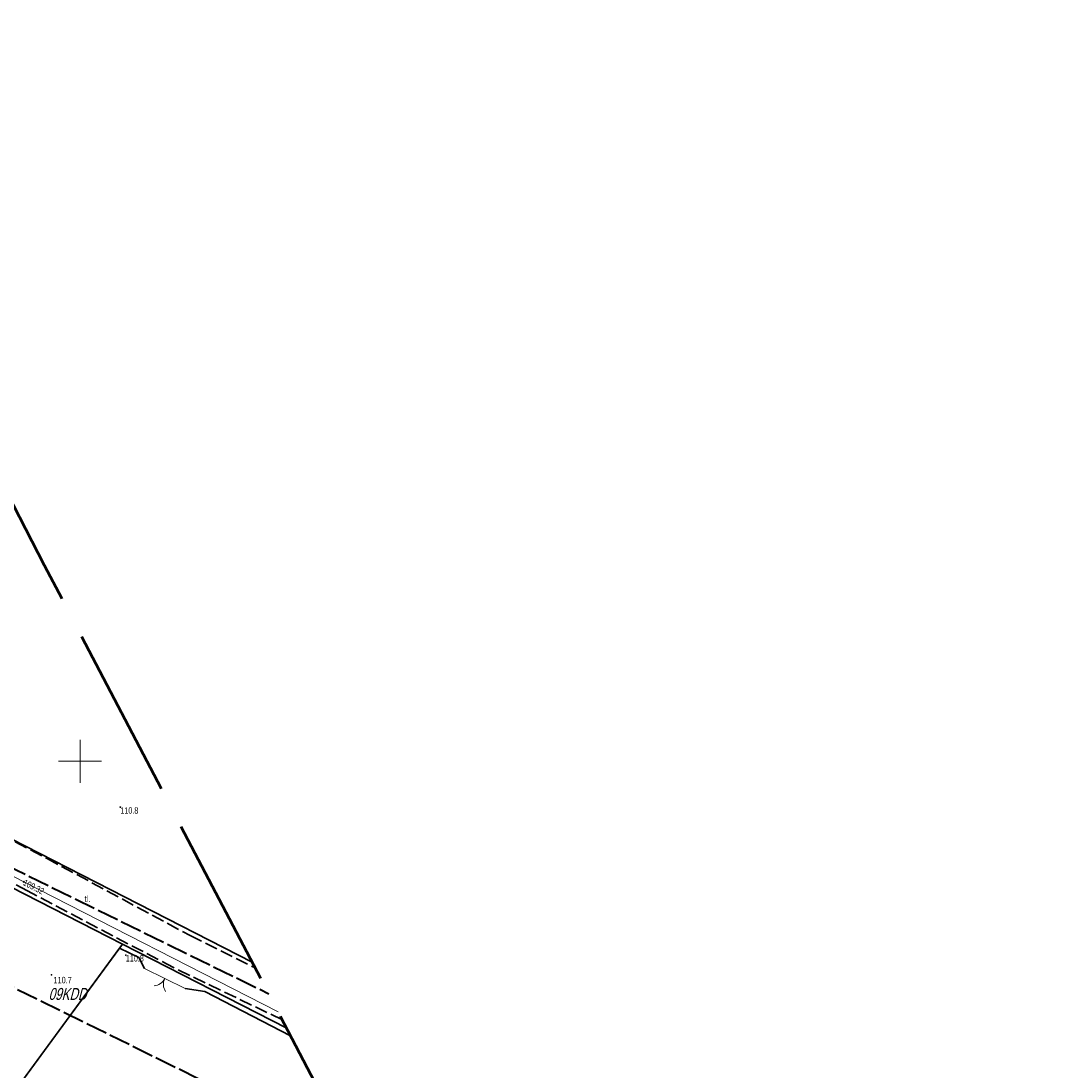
# Model space of a CAD drawing. Header units: metres. Extents: x 7531673 to 7533164, y 5721297 to 5724010.
# Tile 18 of 58: x 7533043 to 7533164, y 5721514 to 5721636. Entities that reach past the tile are written whole.
import ezdxf
from ezdxf.enums import TextEntityAlignment as Align

# ---------------------------------------------------------------- set-up
doc = ezdxf.new("R2010")
doc.units = ezdxf.units.M
for name, pattern in [('11', [3, 2.5, -0.5]), ('4_1', [0]), ('4_SUPW_01', [0]), ('GDE', [0]), ('GUK', [2, 1.5, -0.5]), ('L_0_06', [2, 1.5, -0.5]), ('L_0_09', [2.5, 2, -0.5])]:
    doc.linetypes.add(name, pattern=pattern)
doc.layers.get('0').update_dxf_attribs({"color": 252})
for name, color, linetype, lineweight in [('brama', 252, 'Continuous', 18), ('Dzialki', 80, 'GDE', 30), ('jezdnia', 252, 'L_0_06', 18), ('k', 252, 'Continuous', 18), ('Kontury', 252, 'GUK', 18), ('MPZP', 130, '11', 40), ('ogrodzenie', 7, 'L_0_15', 35), ('opis', 7, 'Continuous', 18), ('RTPW_T_0', 252, 'Continuous', 15), ('SUPW_L_0', 150, '4_SUPW_01', 18), ('SUTW_T_0', 150, 'Continuous', 18), ('wysokosci_naturalne', 7, 'Continuous', 18)]:
    doc.layers.add(name, color=color, linetype=linetype, lineweight=lineweight)
doc.layers.add('zakres', color=7, linetype='L_0_09', lineweight=50, true_color=0xff05ff)
doc.styles.get("Standard").update_dxf_attribs({"font": 'arial.ttf'})
doc.linetypes.add('L_0_15', pattern='A,0.375,0.75,0.75,0.75,0.75,0.75,[1,113 e2 pomiar.shx,S=0.05,R=0,X=0,Y=0],0.75,0.75,0.75,0.75,0.375', length=7.5)

# ---------------------------------------------------------------- blocks, each defined once
blk = doc.blocks.new('2_RTPW01')
at = {"linetype": 'Continuous'}
blk.add_circle((0, 0), 0.045, dxfattribs=at)
blk = doc.blocks.new('4_SUPS01_08')
at = {"linetype": 'Continuous'}
blk.add_circle((0, 0), 0.0625, dxfattribs=at)
blk = doc.blocks.new('KTOK02_500')
at = {"color": 0, "linetype": 'Continuous', "lineweight": 13}
for centre, start, end in [((-3, 0), 0, 60.0184), ((3, 0), 119.9816, 180)]:
    blk.add_arc(centre, 3, start, end, dxfattribs=at)
blk = doc.blocks.new('RTPW01')
at = {"linetype": 'Continuous', "lineweight": 13}
blk.add_hatch(color=0, dxfattribs=at).paths.add_polyline_path([(0, -0.09, 1), (0, 0.09, 1)])
at = {"color": 0, "linetype": 'Continuous', "lineweight": 13}
blk.add_circle((0, 0), 0.0906, dxfattribs=at)

msp = doc.modelspace()

# ---------------------------------------------------------------- linework, layer by layer
at = {"layer": 'brama', "color": 252, "linetype": 'Continuous', "lineweight": 18, "flags": 128}
msp.add_lwpolyline([(7533062.25, 5721523.46), (7533057.51, 5721525.8)], dxfattribs=at)
at = {"layer": 'Dzialki'}
for p, q in [((7533070.08, 5721526.55), (7533008.6, 5721557.97)), ((7533054.94, 5721528.63), (7533006.29, 5721553.52)), ((7533032.6, 5721498.17), (7533054.94, 5721528.63)), ((7533074.12, 5721518.82), (7533054.94, 5721528.63))]:
    msp.add_line(p, q, dxfattribs=at)
at = {"layer": 'jezdnia', "color": 251, "lineweight": 30}
for points in [[(7533008.98, 5721557.97), (7533014.4, 5721555.48), (7533030.03, 5721547.1), (7533046.09, 5721538.67), (7533062.83, 5721529.65), (7533070.43, 5721525.87)], [(7533073.61, 5721519.81), (7533060.9, 5721525.91), (7533043.88, 5721534.86), (7533028.09, 5721543.09), (7533011.09, 5721551.03), (7533004.85, 5721553.43)]]:
    msp.add_lwpolyline(points, dxfattribs=at)
at = {"layer": 'k', "linetype": 'Continuous', "lineweight": 18, "flags": 128}
for points in [[(7533050, 5721547.5), (7533050, 5721552.5)], [(7533047.5, 5721550), (7533052.5, 5721550)]]:
    msp.add_lwpolyline(points, dxfattribs=at)
at = {"layer": 'Kontury'}
for p, q in [((7533054.94, 5721528.63), (7533006.29, 5721553.52)), ((7533074.12, 5721518.82), (7533054.94, 5721528.63))]:
    msp.add_line(p, q, dxfattribs=at)
at = {"layer": 'MPZP'}
for points in [[(7533008.75, 5721536.85), (7532994.44, 5721563.48), (7533006.32, 5721555.09), (7533072.01, 5721522.86)], [(7533100.21, 5721359.28), (7533085.22, 5721387.13), (7533065.98, 5721424.63), (7533047.61, 5721463.17), (7533036.14, 5721484.73), (7533008.69, 5721536.77), (7533010.42, 5721539.28), (7533081.83, 5721504.08)]]:
    msp.add_lwpolyline(points, dxfattribs=at)
at = {"layer": 'ogrodzenie', "color": 252, "lineweight": 35}
for points in [[(7533082.36, 5721503.08), (7533068.84, 5721488.22), (7533039.34, 5721484.82), (7533032.59, 5721498.19), (7533054.61, 5721528.19), (7533056.84, 5721527.07), (7533057.51, 5721525.8)], [(7533062.25, 5721523.46), (7533064.54, 5721523.11), (7533074.57, 5721517.95)]]:
    msp.add_lwpolyline(points, dxfattribs=at)
at = {"layer": 'SUPW_L_0', "linetype": '4_SUPW_01'}
for p, q in [((7533043.44, 5721535.92), (7533009.68, 5721553.19)), ((7533073.12, 5721520.74), (7533043.44, 5721535.92))]:
    msp.add_line(p, q, dxfattribs=at)
at = {"layer": 'SUPW_L_0', "linetype": '4_1'}
for p, q in [((7533009.68, 5721553.19), (7533043.44, 5721535.92)), ((7533043.44, 5721535.92), (7533073.12, 5721520.74))]:
    msp.add_line(p, q, dxfattribs=at)
at = {"layer": 'wysokosci_naturalne', "color": 252}
msp.add_point((7533046.66, 5721525.06), dxfattribs=at)
at = {"layer": 'zakres', "color": 6, "lineweight": 50, "ltscale": 10}
msp.add_lwpolyline([(7531711.14, 5723861.32), (7531927.66, 5723451.28), (7532248.91, 5722837.99), (7532655.42, 5722066.69), (7533061.63, 5721296.9), (7533163.78, 5721347.42), (7533045.85, 5721572.87), (7532868.05, 5721917.16), (7532735.17, 5722175.75), (7532682.94, 5722276.17), (7532755.64, 5722321.46), (7532723.06, 5722383.63), (7532650.28, 5722338.29), (7532322.07, 5722954.54), (7532208.28, 5723169.59), (7531836.58, 5723882.95), (7531911.57, 5723950.84), (7531857.88, 5724010.14), (7531797.9, 5723955.84), (7531782.57, 5723984.68), (7531673.37, 5723932.85)], close=True, dxfattribs=at)

# ---------------------------------------------------------------- block references
at = {"layer": 'brama', "color": 252, "linetype": 'Continuous', "xscale": 0.4999999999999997, "yscale": 0.4999999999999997, "zscale": 0.4999999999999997, "rotation": 153.73}
msp.add_blockref('KTOK02_500', (7533059.88, 5721524.63), dxfattribs=at)
at = {"layer": 'RTPW_T_0'}
for p in [(7533054.7, 5721544.63), (7533055.34, 5721527.37)]:
    msp.add_blockref('2_RTPW01', p, dxfattribs=at)
at = {"layer": 'SUTW_T_0'}
msp.add_blockref('4_SUPS01_08', (7533043.44, 5721535.92), dxfattribs=at)
at = {"layer": 'wysokosci_naturalne', "color": 252, "linetype": 'Continuous', "xscale": 0.5, "yscale": 0.5, "zscale": 0.5}
msp.add_blockref('RTPW01', (7533046.66, 5721525.06), dxfattribs=at)

# ---------------------------------------------------------------- texts
at = {"layer": 'MPZP', "lineweight": 30, "oblique": 15, "width": 0.7}
msp.add_text('09KDD', height=1.4, dxfattribs=at).set_placement((7533046.32, 5721523.53), align=Align.TOP_LEFT)
at = {"layer": 'opis', "color": 252, "lineweight": 15, "width": 0.66}
msp.add_text('tl.', height=0.75, dxfattribs=at).set_placement((7533050.53, 5721533.56))
at = {"layer": 'RTPW_T_0', "width": 0.7}
for p in [(7533054.7, 5721544.63), (7533055.34, 5721527.37)]:
    msp.add_text('110.8', height=0.75, dxfattribs=at).set_placement(p, align=Align.TOP_LEFT)
at = {"layer": 'SUTW_T_0', "width": 0.7}
msp.add_text('109.32', height=0.75, rotation=332.9109, dxfattribs=at).set_placement((7533043.44, 5721535.92), align=Align.MIDDLE_LEFT)
at = {"layer": 'wysokosci_naturalne', "color": 252, "lineweight": 15, "width": 0.66}
msp.add_text('110.7', height=0.75, dxfattribs=at).set_placement((7533046.88, 5721524.08))

doc.saveas('drawing.dxf')
